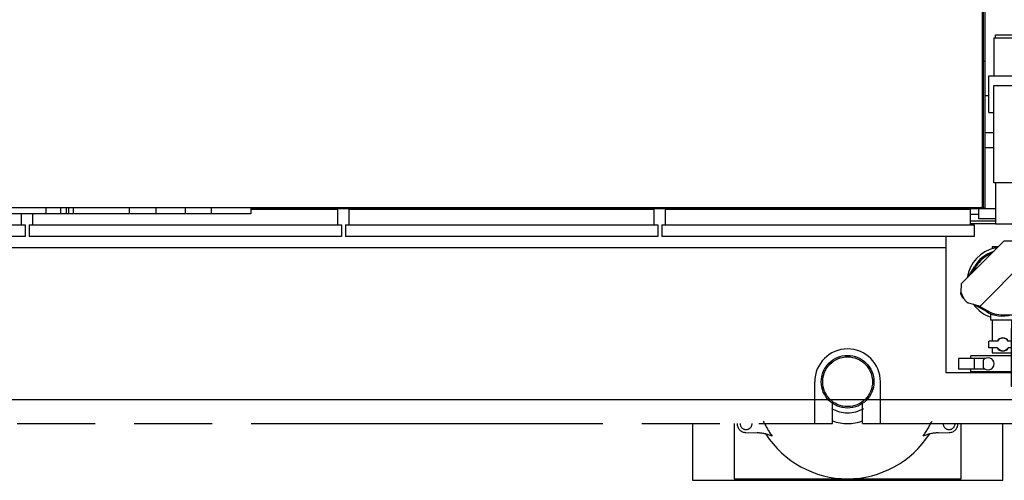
# Model space of a CAD drawing. Header units: millimetres. Extents: x 0 to 1189, y 0 to 841.
# Tile 47 of 77: x 922 to 1004, y 192 to 230. Entities that reach past the tile are written whole.
import ezdxf
from ezdxf.enums import TextEntityAlignment as Align

# ---------------------------------------------------------------- set-up
doc = ezdxf.new("R2010")
doc.units = ezdxf.units.MM
doc.header["$LTSCALE"] = 65.395
doc.linetypes.add('PHANTOM', pattern=[0.8, 0.45, -0.05, 0.1, -0.05, 0.1, -0.05])
doc.layers.get('0').update_dxf_attribs({"linetype": 'CONTINUOUS'})
for name, color, linetype in [('1907_060000_TLKS_KGS_V_ABL471', 7, 'CONTINUOUS'), ('1907_061000_TLKS_KGS_V_ABL472', 7, 'CONTINUOUS'), ('1907_452000_12_SIMPLE1_A_ABL489', 7, 'CONTINUOUS'), ('1907_452000_12_SIMPLE1_T1_A_PBL490', 7, 'CONTINUOUS'), ('1907_766000_07_SIMPLE1_T1_X_PBL474', 7, 'CONTINUOUS'), ('1907_766000_07_SIMPLE1_X_ABL473', 7, 'CONTINUOUS'), ('1937_000000_TLKS_MARKETING_ABL427', 7, 'CONTINUOUS'), ('1937_030000_TLKS_V_ABL432', 7, 'CONTINUOUS'), ('1937_100000_TLKS_V_ABL446', 7, 'CONTINUOUS'), ('1937_111000_12_SIMPLE1_D_ABL457', 7, 'CONTINUOUS'), ('1937_111000_12_SIMPLE1_T1_D_PBL458', 7, 'CONTINUOUS'), ('1937_111200_08_SIMPLE1_T7_X_PBL485', 7, 'CONTINUOUS'), ('1937_111200_08_SIMPLE1_T7_X_PBL486', 7, 'CONTINUOUS'), ('1937_111200_08_SIMPLE1_T7_X_PBL487', 7, 'CONTINUOUS'), ('1937_111200_08_SIMPLE1_T7_X_PBL488', 7, 'CONTINUOUS'), ('1937_111200_08_SIMPLE1_T8_X_PBL491', 7, 'CONTINUOUS'), ('1937_111200_08_SIMPLE1_X_ABL459', 7, 'CONTINUOUS'), ('1937_151200_02_SIMPLE1_T2_X_PBL475', 7, 'CONTINUOUS'), ('1937_151200_02_SIMPLE1_T3_X_PBL448', 7, 'CONTINUOUS'), ('1937_151200_02_SIMPLE1_X_ABL447', 7, 'CONTINUOUS'), ('1937_171000_05_SIMPLE1_A_ABL464', 7, 'CONTINUOUS'), ('1937_171000_05_SIMPLE1_T1_A_PBL466', 7, 'CONTINUOUS'), ('1937_171000_05_SIMPLE1_T3_A_PBL492', 7, 'CONTINUOUS'), ('top_7_VBL426', 7, 'CONTINUOUS')]:
    doc.layers.add(name, color=color, linetype=linetype)
doc.styles.get("Standard").update_dxf_attribs({"font": 'txt', "width": 0.6})
doc.dimstyles.new('DIMSTYLE_2', dxfattribs={"dimtxt": 3.5, "dimasz": 3.5, "dimexe": 1.8, "dimexo": 0, "dimgap": 0.875, "dimtad": 1, "dimdec": 0, "dimlfac": 20, "dimdsep": 46, "dimtxsty": 'Standard', "dimblk": '_FILLED', "dimblk1": '_FILLED', "dimblk2": '_FILLED', "dimcen": 0.09, "dimadec": 0, "dimazin": 0, "dimtp": 2, "dimtm": 2, "dimtfac": 1, "dimtdec": 0, "dimtofl": 0, "dimtmove": 0, "dimatfit": 3, "dimldrblk": '_FILLED', "dimfxl": 1, "dimtolj": 1, "dimarcsym": 0})

# ---------------------------------------------------------------- blocks, each defined once
blk = doc.blocks.new('_FILLED')
at = {"color": 0, "linetype": 'ByBlock'}
blk.add_solid([(0, 0), (-1, 0.167), (-1, -0.167)], dxfattribs=at)
blk = doc.blocks.new('*D2')
at = {"color": 2, "linetype": 'Continuous'}
for p, q in [((768.262, 316.945), (737.125, 316.945)), ((738.925, 316.945), (738.925, 257.723)), ((738.925, 198.5), (738.925, 257.723)), ((1013.05, 198.5), (737.125, 198.5))]:
    blk.add_line(p, q, dxfattribs=at)
at = {"color": 2, "linetype": 'Continuous', "xscale": 3.5, "yscale": 3.5, "zscale": 3.5}
for p, rotation in [((738.925, 316.945), 90), ((738.925, 198.5), 270)]:
    blk.add_blockref('_FILLED', p, dxfattribs=dict(at, rotation=rotation))
at = {"color": 2, "linetype": 'Continuous', "width": 0.672619}
blk.add_text('2369', height=3.5, rotation=90, dxfattribs=at).set_placement((738.05, 257.723), align=Align.CENTER)
blk = doc.blocks.new('1937_151200_02_SIMPLE1_T3_X_PBL448', base_point=(931.025, 250))
at = {"layer": '1937_151200_02_SIMPLE1_T3_X_PBL448', "color": 8, "linetype": 'PHANTOM'}
for p, q in [((988.25, 196.5), (988.25, 200)), ((993.75, 196.5), (993.75, 200)), ((989.75, 196.5), (989.75, 198.19)), ((992.25, 196.5), (992.25, 198.19)), ((888.75, 196.5), (989.75, 196.5)), ((992.25, 196.5), (1020.1, 196.5))]:
    blk.add_line(p, q, dxfattribs=at)
blk.add_arc((991, 200), 2.75, 0, 180, dxfattribs=at)
blk = doc.blocks.new('1937_151200_02_SIMPLE1_T2_X_PBL475', base_point=(991, 196.979))
at = {"layer": '1937_151200_02_SIMPLE1_T2_X_PBL475', "color": 8, "linetype": 'PHANTOM'}
for p, q in [((978, 196.5), (978, 191.75)), ((981.5, 196.5), (981.5, 191.875)), ((1000.5, 191.875), (1000.5, 196.5)), ((1004, 191.75), (1004, 196.5)), ((982.479, 195.75), (983.424, 195.724)), ((998.576, 195.724), (999.521, 195.75)), ((978, 191.75), (1004, 191.75)), ((981.5, 191.875), (1000.5, 191.875))]:
    blk.add_line(p, q, dxfattribs=at)
for radius in [2.207, 2.085]:
    blk.add_circle((991, 200), radius, dxfattribs=at)
for centre, radius, start, end in [((991, 200), 2.598, 238.92146, 301.07854), ((982.5, 196.5), 0.75, 179.99137, 268.382), ((982.5, 196.5), 0.5, 180, 360), ((991, 200), 7.788, 205.00497, 215.71532), ((991, 200), 3.5, 249.01327, 290.98673), ((991, 200), 7.788, 324.28468, 334.99503), ((999.5, 196.5), 0.5, 180, 360), ((999.5, 196.5), 0.75, 271.618, 0.00863), ((983.325, 192.225), 3.5, 67.28581, 88.382), ((991, 200), 8.125, 212.57357, 327.42643), ((998.675, 192.225), 3.5, 91.618, 112.71419)]:
    blk.add_arc(centre, radius, start, end, dxfattribs=at)
blk = doc.blocks.new('1937_151200_02_SIMPLE1_X_ABL447', base_point=(931.025, 250))
at = {"layer": '1937_151200_02_SIMPLE1_T2_X_PBL475'}
blk.add_blockref('1937_151200_02_SIMPLE1_T2_X_PBL475', (991, 196.9786), dxfattribs=at)
at = {"layer": '1937_151200_02_SIMPLE1_T3_X_PBL448'}
blk.add_blockref('1937_151200_02_SIMPLE1_T3_X_PBL448', (931.025, 250), dxfattribs=at)
blk = doc.blocks.new('1937_111000_12_SIMPLE1_T1_D_PBL458', base_point=(918.7, 250))
at = {"layer": '1937_111000_12_SIMPLE1_T1_D_PBL458', "color": 7, "linetype": 'Continuous'}
for p, q in [((941.02245, 214.5), (1003.4, 214.5)), ((831.23, 211.25), (999.25, 211.25))]:
    blk.add_line(p, q, dxfattribs=at)
for centre, start, end in [((945.5, 215), 214.6394879, 218.5159116), ((945.5, 215), 321.4840884, 325.3605121), ((956, 215), 214.6394879, 218.5159116), ((956, 215), 321.4840884, 325.3605121), ((966.5, 215), 214.6394879, 218.5159116), ((966.5, 215), 321.4840884, 325.3605121), ((972, 215), 214.6394879, 218.5159116), ((972, 215), 321.4840884, 325.3605121), ((982.5, 215), 214.6394879, 218.5159116), ((982.5, 215), 321.4840884, 325.3605121), ((993, 215), 214.6394879, 218.5159116), ((993, 215), 321.4840884, 325.3605121), ((998.5, 215), 214.6394879, 218.5159116), ((998.5, 215), 321.4840884, 325.3605121)]:
    blk.add_arc(centre, 0.875, start, end, dxfattribs=at)
blk = doc.blocks.new('1937_111000_12_SIMPLE1_D_ABL457', base_point=(920.175, 250))
at = {"layer": '1937_111000_12_SIMPLE1_T1_D_PBL458'}
blk.add_blockref('1937_111000_12_SIMPLE1_T1_D_PBL458', (918.7, 250), dxfattribs=at)
blk = doc.blocks.new('1937_111200_08_SIMPLE1_T7_X_PBL485', base_point=(988.53, 213.3))
at = {"layer": '1937_111200_08_SIMPLE1_T7_X_PBL485', "color": 7, "linetype": 'Continuous'}
for p, q in [((975.755, 214.45), (1001.305, 214.45)), ((975.755, 213.15), (975.755, 214.45)), ((1001.305, 213.15), (1001.305, 214.45)), ((975.455, 213.15), (1001.605, 213.15)), ((975.455, 213.15), (975.455, 212.15)), ((1001.605, 213.15), (1001.605, 212.15)), ((1001.605, 212.15), (975.455, 212.15))]:
    blk.add_line(p, q, dxfattribs=at)
blk = doc.blocks.new('1937_111200_08_SIMPLE1_T7_X_PBL486', base_point=(962.034, 213.3))
at = {"layer": '1937_111200_08_SIMPLE1_T7_X_PBL486', "color": 7, "linetype": 'Continuous'}
for p, q in [((949.259, 214.45), (974.809, 214.45)), ((949.259, 213.15), (949.259, 214.45)), ((974.809, 213.15), (974.809, 214.45)), ((948.959, 213.15), (975.109, 213.15)), ((948.959, 213.15), (948.959, 212.15)), ((975.109, 213.15), (975.109, 212.15)), ((975.109, 212.15), (948.959, 212.15))]:
    blk.add_line(p, q, dxfattribs=at)
blk = doc.blocks.new('1937_111200_08_SIMPLE1_T7_X_PBL487', base_point=(935.538, 213.3))
at = {"layer": '1937_111200_08_SIMPLE1_T7_X_PBL487', "color": 7, "linetype": 'Continuous'}
for p, q in [((941.022, 214.45), (948.313, 214.45)), ((948.313, 213.15), (948.313, 214.45)), ((922.763, 213.15), (922.763, 214.05)), ((922.463, 213.15), (948.613, 213.15)), ((922.463, 213.15), (922.463, 212.15)), ((948.613, 213.15), (948.613, 212.15)), ((948.613, 212.15), (922.463, 212.15))]:
    blk.add_line(p, q, dxfattribs=at)
blk = doc.blocks.new('1937_111200_08_SIMPLE1_T7_X_PBL488', base_point=(909.042, 213.3))
at = {"layer": '1937_111200_08_SIMPLE1_T7_X_PBL488', "color": 7, "linetype": 'Continuous'}
for p, q in [((896.267, 214.45), (915.524, 214.45)), ((896.267, 213.15), (896.267, 214.45)), ((921.817, 213.15), (921.817, 214.05)), ((895.967, 213.15), (922.117, 213.15)), ((895.967, 213.15), (895.967, 212.15)), ((922.117, 213.15), (922.117, 212.15)), ((922.117, 212.15), (895.967, 212.15))]:
    blk.add_line(p, q, dxfattribs=at)
blk = doc.blocks.new('1937_111200_08_SIMPLE1_T8_X_PBL491', base_point=(1002.7, 214.075))
at = {"layer": '1937_111200_08_SIMPLE1_T8_X_PBL491', "color": 7, "linetype": 'Continuous'}
for p, q in [((1002, 213.65), (1002, 214.5)), ((1003.4, 213.65), (1002, 213.65))]:
    blk.add_line(p, q, dxfattribs=at)
blk = doc.blocks.new('1937_111200_08_SIMPLE1_X_ABL459', base_point=(927.575, 238.438))
at = {"layer": '1937_111200_08_SIMPLE1_T7_X_PBL485'}
blk.add_blockref('1937_111200_08_SIMPLE1_T7_X_PBL485', (988.53, 213.3), dxfattribs=at)
at = {"layer": '1937_111200_08_SIMPLE1_T7_X_PBL486'}
blk.add_blockref('1937_111200_08_SIMPLE1_T7_X_PBL486', (962.034, 213.3), dxfattribs=at)
at = {"layer": '1937_111200_08_SIMPLE1_T7_X_PBL487'}
blk.add_blockref('1937_111200_08_SIMPLE1_T7_X_PBL487', (935.538, 213.3), dxfattribs=at)
at = {"layer": '1937_111200_08_SIMPLE1_T7_X_PBL488'}
blk.add_blockref('1937_111200_08_SIMPLE1_T7_X_PBL488', (909.042, 213.3), dxfattribs=at)
at = {"layer": '1937_111200_08_SIMPLE1_T8_X_PBL491'}
blk.add_blockref('1937_111200_08_SIMPLE1_T8_X_PBL491', (1002.7, 214.075), dxfattribs=at)
blk = doc.blocks.new('1937_171000_05_SIMPLE1_T1_A_PBL466', base_point=(918.9, 227.608))
at = {"layer": '1937_171000_05_SIMPLE1_T1_A_PBL466', "color": 7, "linetype": 'Continuous'}
for p, q in [((1002.3, 214.55), (1002.3, 241.166)), ((1002.3, 214.55), (835.5, 214.55)), ((923.849, 214.55), (923.849, 214.05)), ((925.099, 214.55), (925.099, 214.05)), ((925.559, 214.55), (925.559, 214.05)), ((925.742, 214.55), (925.742, 214.05)), ((926.135, 214.55), (926.135, 214.05)), ((930.822, 214.55), (930.822, 214.05)), ((933.065, 214.55), (933.065, 214.05)), ((935.533, 214.55), (935.533, 214.05)), ((937.693, 214.55), (937.693, 214.05)), ((941.022, 214.55), (941.022, 214.05)), ((941.022, 214.05), (915.524, 214.05))]:
    blk.add_line(p, q, dxfattribs=at)
blk = doc.blocks.new('1937_171000_05_SIMPLE1_T3_A_PBL492', base_point=(1002.4, 227.69))
at = {"layer": '1937_171000_05_SIMPLE1_T3_A_PBL492', "color": 7, "linetype": 'Continuous'}
for p, q in [((1002.425, 240.83), (1002.5, 240.83)), ((1002.425, 240.83), (1002.425, 240.56)), ((1002.5, 240.83), (1002.5, 214.55)), ((1002.3, 240.56), (1002.425, 240.56)), ((1002.3, 240.485), (1002.35, 240.485)), ((1002.35, 240.56), (1002.35, 214.55)), ((1002.35, 226.848), (1002.5, 226.848)), ((1002.35, 214.55), (1002.5, 214.55))]:
    blk.add_line(p, q, dxfattribs=at)
blk = doc.blocks.new('1937_171000_05_SIMPLE1_A_ABL464', base_point=(918.134, 227.608))
at = {"layer": '1937_171000_05_SIMPLE1_T1_A_PBL466'}
blk.add_blockref('1937_171000_05_SIMPLE1_T1_A_PBL466', (918.9, 227.608), dxfattribs=at)
at = {"layer": '1937_171000_05_SIMPLE1_T3_A_PBL492'}
blk.add_blockref('1937_171000_05_SIMPLE1_T3_A_PBL492', (1002.4, 227.69), dxfattribs=at)
blk = doc.blocks.new('1937_100000_TLKS_V_ABL446', base_point=(931.025, 250))
at = {"layer": '1937_111000_12_SIMPLE1_D_ABL457'}
blk.add_blockref('1937_111000_12_SIMPLE1_D_ABL457', (920.175, 250), dxfattribs=at)
at = {"layer": '1937_111200_08_SIMPLE1_X_ABL459'}
blk.add_blockref('1937_111200_08_SIMPLE1_X_ABL459', (927.575, 238.438), dxfattribs=at)
at = {"layer": '1937_151200_02_SIMPLE1_X_ABL447'}
blk.add_blockref('1937_151200_02_SIMPLE1_X_ABL447', (931.025, 250), dxfattribs=at)
at = {"layer": '1937_171000_05_SIMPLE1_A_ABL464'}
blk.add_blockref('1937_171000_05_SIMPLE1_A_ABL464', (918.134, 227.608), dxfattribs=at)
blk = doc.blocks.new('1937_030000_TLKS_V_ABL432', base_point=(904.867, 252.452))
at = {"layer": '1937_100000_TLKS_V_ABL446'}
blk.add_blockref('1937_100000_TLKS_V_ABL446', (931.025, 250), dxfattribs=at)
blk = doc.blocks.new('1907_766000_07_SIMPLE1_T1_X_PBL474', base_point=(1007.699, 207.052))
at = {"layer": '1907_766000_07_SIMPLE1_T1_X_PBL474', "color": 7, "linetype": 'Continuous'}
for p, q in [((1000.15, 214.45), (1000.15, 214.5)), ((1002, 214), (1001.305, 214)), ((1003.4, 213.45), (1001.305, 213.45)), ((1001.305, 213.25), (1003.4, 213.25)), ((1005.262, 213.2), (1005.262, 212.054)), ((1008.238, 212.549), (1008.238, 213.2)), ((1014.25, 213.2), (1014.25, 209.988)), ((999.25, 200.75), (999.25, 212.15)), ((1005.262, 212.054), (1004.985, 211.777)), ((1016.147, 209.335), (1007.435, 212.335)), ((1008.985, 211.801), (1008.238, 212.549)), ((1004.079, 211.777), (1000.508, 208.206)), ((1003.585, 211.283), (1003.112, 211.283)), ((1003.112, 211.283), (1003.112, 211.139)), ((1005.477, 211.777), (1004.079, 211.777)), ((1005.91, 210.16), (1005.477, 211.777)), ((1009.421, 211.777), (1009.056, 211.777)), ((1009.612, 211.585), (1009.421, 211.777)), ((1003.084, 210.781), (1002.674, 210.545)), ((1005.858, 210.355), (1007.642, 210.355)), ((1006.295, 209.574), (1005.869, 210.313)), ((1015.578, 207.68), (1006.865, 210.68)), ((1007.631, 210.313), (1007.205, 209.574)), ((1007.656, 210.408), (1007.59, 210.16)), ((1001.196, 208.894), (1001.617, 209.622)), ((1001.705, 209.576), (1001.469, 209.166)), ((1002.09, 206.34), (1005.91, 210.16)), ((1006.75, 209.509), (1006.75, 209.449)), ((1006.75, 209.449), (1006.75, 208.253)), ((1007.59, 210.16), (1011.41, 206.34)), ((1014.983, 209.736), (1014.413, 208.081)), ((1012.992, 208.206), (1012.435, 208.762)), ((1016.147, 209.335), (1015.578, 207.68)), ((1000.508, 208.206), (1000.473, 207.499)), ((1006.651, 206.2), (1006.65, 208.251)), ((1006.75, 208.247), (1006.75, 207.051)), ((1006.85, 208.251), (1006.849, 206.2)), ((1013.027, 207.499), (1012.992, 208.206)), ((1014.25, 208.138), (1014.25, 200.75)), ((1000.473, 207.499), (1000.736, 206.936)), ((1006.75, 207.051), (1006.75, 206.991)), ((1012.764, 206.936), (1013.027, 207.499)), ((1001.137, 206.595), (1002.09, 206.34)), ((1002.62, 205.871), (1001.565, 206.48)), ((1001.937, 206.381), (1002.676, 205.955)), ((1006.85, 206.814), (1006.65, 206.814)), ((1010.824, 205.955), (1011.563, 206.381)), ((1011.935, 206.48), (1010.88, 205.871)), ((1011.41, 206.34), (1012.363, 206.595)), ((1003.008, 205.15), (1003.008, 205.685)), ((1003.999, 205.6), (1006.05, 205.599)), ((1006.933, 205.9), (1006.567, 205.9)), ((1007.45, 205.599), (1009.501, 205.6)), ((1010.494, 205.15), (1010.494, 205.686)), ((1010.494, 205.15), (1003.008, 205.15)), ((1003.112, 205.15), (1003.112, 203.4)), ((1004.75, 204.45), (1004.75, 205.15)), ((1008.75, 205), (1004.75, 205)), ((1008.75, 204.45), (1008.75, 205.15)), ((1010.388, 205.15), (1010.388, 203.4)), ((1008.775, 204.45), (1004.725, 204.45)), ((1004.725, 199.603), (1004.725, 204.45)), ((1008.775, 204.005), (1004.725, 204.005)), ((1008.775, 203.889), (1004.725, 203.889)), ((1008.775, 199.603), (1008.775, 204.45)), ((1003.552, 203.4), (1002.825, 203.4)), ((1002.825, 202.85), (1002.825, 203.4)), ((1003.552, 202.85), (1002.825, 202.85)), ((1003.112, 202.85), (1003.112, 202.433)), ((1004.725, 203.4), (1004.448, 203.4)), ((1004.725, 202.85), (1004.448, 202.85)), ((1009.052, 203.4), (1008.775, 203.4)), ((1008.775, 202.959), (1009.075, 202.959)), ((1008.775, 202.914), (1009.075, 202.914)), ((1009.075, 202.959), (1009.075, 200.047)), ((1010.675, 203.4), (1009.948, 203.4)), ((1010.675, 202.85), (1009.948, 202.85)), ((1010.388, 202.85), (1010.388, 202.433)), ((1010.675, 202.85), (1010.675, 203.4)), ((1004.725, 202.175), (1001.325, 202.175)), ((1001.325, 201.95), (1001.325, 202.175)), ((1003.112, 202.433), (1004.725, 202.433)), ((1008.775, 202.464), (1004.725, 202.464)), ((1009.075, 202.433), (1010.388, 202.433)), ((1012.75, 202.175), (1009.075, 202.175)), ((1012.75, 201.95), (1012.75, 202.175)), ((1002.517, 201.95), (1000.3, 201.95)), ((1000.3, 201.95), (1000.3, 201.05)), ((1001.6, 201.95), (1001.6, 201.05)), ((1002.35, 201.804), (1002.35, 201.196)), ((1008.775, 201.447), (1004.725, 201.447)), ((1008.775, 201.827), (1009.075, 201.827)), ((1013.775, 201.95), (1011.458, 201.95)), ((1011.725, 201.514), (1011.725, 201.5)), ((1012.475, 201.95), (1012.475, 201.05)), ((1013.775, 201.95), (1013.775, 201.05)), ((1004.725, 200.75), (999.25, 200.75)), ((1002.517, 201.05), (1000.3, 201.05)), ((1001.325, 200.825), (1001.325, 201.05)), ((1004.725, 200.825), (1001.325, 200.825)), ((1008.775, 200.786), (1004.725, 200.786)), ((1012.75, 200.825), (1009.075, 200.825)), ((1014.25, 200.75), (1009.075, 200.75)), ((1013.775, 201.05), (1011.458, 201.05)), ((1012.75, 200.825), (1012.75, 201.05)), ((1008.775, 199.603), (1004.725, 199.603)), ((1008.775, 200.084), (1009.075, 200.084)), ((1008.775, 200.047), (1009.075, 200.047))]:
    blk.add_line(p, q, dxfattribs=at)
blk.add_circle((1006.75, 211.645), 0.972, dxfattribs=at)
for centre, radius, start, end in [((1004, 208.25), 3.024, 102.317, 171.23708), ((1004, 208.25), 2.75, 107.4861, 150.06353), ((1004, 208.25), 2.65, 120.017, 149.983), ((1004, 208.25), 3.024, 24.59318, 44.25275), ((1009.5, 208.25), 3.024, 135.74773, 155.40673), ((1004, 208.25), 2.75, 344.51827, 45.4814), ((1004, 208.25), 2.65, 0.017, 29.983), ((1009.5, 208.25), 2.75, 134.51745, 195.48306), ((1009.5, 208.25), 2.65, 150.017, 179.983), ((1009.5, 208.25), 3.024, 8.76333, 9.47987), ((1001.063, 207.463), 0.6, 169.56244, 234.41354), ((1004, 208.25), 3.024, 331.56975, 335.40682), ((1009.5, 208.25), 3.024, 204.59327, 208.43037), ((1012.437, 207.463), 0.6, 305.58646, 10.43756), ((1004, 208.25), 3.024, 215.84269, 250.80875), ((1006.051, 206.199), 0.6, 269.983, 0.017), ((1007.449, 206.199), 0.6, 179.983, 270.017), ((1009.5, 208.25), 3.024, 289.23204, 324.15742), ((1004, 208.25), 2.75, 239.87727, 285.4824), ((1004, 208.25), 2.65, 240.017, 269.983), ((1009.5, 208.25), 2.75, 254.5176, 300.12273), ((1009.5, 208.25), 2.65, 270.017, 299.983), ((1004, 203.125), 0.55, 30, 150), ((1009.5, 203.125), 0.55, 30, 150), ((1004, 203.125), 0.55, 210, 330), ((1004, 203.125), 0.526, 31.55127, 148.44873), ((1004, 203.125), 0.526, 211.55127, 328.44873), ((1009.5, 203.125), 0.526, 31.55127, 148.44873), ((1009.5, 203.125), 0.526, 215.60818, 328.44873), ((1009.5, 203.125), 0.55, 223.3269, 330), ((1002.763, 201.5), 0.512, 216.40084, 143.59916), ((1011.212, 201.5), 0.512, 1.55942, 360)]:
    blk.add_arc(centre, radius, start, end, dxfattribs=at)
for points, knots in [([(1003.354, 211.205), (1003.368, 211.208), (1003.426, 211.219), (1003.486, 211.227), (1003.531, 211.231)], [0, 0, 0, 0, 0.230789, 1, 1, 1, 1]), ([(1000.736, 206.936), (1000.751, 206.916), (1000.782, 206.878), (1000.828, 206.822), (1000.875, 206.769), (1000.923, 206.72), (1000.973, 206.678), (1001.025, 206.642), (1001.08, 206.614), (1001.118, 206.6), (1001.137, 206.595)], [0, 0, 0, 0, 0.138008, 0.27417, 0.40684, 0.534831, 0.657523, 0.775139, 0.888691, 1, 1, 1, 1]), ([(1012.363, 206.595), (1012.382, 206.6), (1012.42, 206.614), (1012.475, 206.642), (1012.527, 206.678), (1012.577, 206.72), (1012.625, 206.769), (1012.672, 206.822), (1012.718, 206.878), (1012.749, 206.916), (1012.764, 206.936)], [0, 0, 0, 0, 0.111309, 0.224861, 0.342477, 0.465169, 0.59316, 0.72583, 0.861992, 1, 1, 1, 1])]:
    blk.add_open_spline(points, degree=3, knots=knots, dxfattribs=at)
blk = doc.blocks.new('1907_766000_07_SIMPLE1_X_ABL473', base_point=(1007.699, 207.052))
at = {"layer": '1907_766000_07_SIMPLE1_T1_X_PBL474'}
blk.add_blockref('1907_766000_07_SIMPLE1_T1_X_PBL474', (1007.699, 207.052), dxfattribs=at)
blk = doc.blocks.new('1907_452000_12_SIMPLE1_T1_A_PBL490', base_point=(1014.14, 221.738))
at = {"layer": '1907_452000_12_SIMPLE1_T1_A_PBL490', "color": 7, "linetype": 'Continuous'}
for p, q in [((1008.5, 230.275), (1010, 230.275)), ((1008.5, 228.55), (1008.5, 230.275)), ((1010, 230.275), (1010, 228.55)), ((1003.25, 228.8), (1008.5, 228.8)), ((1003.25, 228.8), (1003.25, 225.6)), ((1003.375, 229.05), (1008.5, 229.05)), ((1003.375, 228.8), (1003.375, 229.05)), ((1004.975, 228.8), (1004.975, 229.05)), ((1006, 228.55), (1016, 228.55)), ((1006, 224.8), (1006, 228.55)), ((1010, 229.05), (1020.125, 229.05)), ((1010, 228.8), (1020.25, 228.8)), ((1013.5, 224.8), (1013.5, 228.55)), ((1016, 224.8), (1016, 228.55)), ((1016.175, 228.8), (1016.175, 229.05)), ((1020.125, 228.8), (1020.125, 229.05)), ((1020.25, 216.65), (1020.25, 228.8)), ((1020.25, 227.692), (1021.513, 227.692)), ((1021.513, 227.692), (1021.513, 223.591)), ((1020.25, 227.017), (1021.513, 227.017)), ((1002.825, 225.6), (1005.675, 225.6)), ((1002.825, 222.55), (1002.825, 225.6)), ((1005.675, 224.8), (1005.675, 225.6)), ((1003.25, 224.8), (1020.25, 224.8)), ((1003.25, 216.65), (1003.25, 224.8)), ((1005.45, 216.65), (1005.45, 224.8)), ((1018.05, 216.65), (1018.05, 224.8)), ((1020.25, 224.336), (1021.513, 224.336)), ((1002.35, 223.925), (1002.3, 223.925)), ((1002.825, 223.925), (1002.5, 223.925)), ((1020.25, 223.591), (1022.075, 223.591)), ((1022.075, 223.591), (1022.075, 221.55)), ((1002.825, 222.55), (1003.25, 222.55)), ((1023, 221.55), (1020.25, 221.55)), ((1023, 221.55), (1023, 219.055)), ((1002.35, 220.83), (1002.3, 220.83)), ((1003.25, 220.83), (1002.5, 220.83)), ((1002.35, 219.58), (1002.3, 219.58)), ((1003.25, 219.58), (1002.5, 219.58)), ((1023, 219.65), (1023.45, 219.65)), ((1023.45, 217.15), (1023.45, 219.65)), ((1020.25, 219.05), (1021.7, 219.05)), ((1021.075, 219.05), (1021.075, 217.55)), ((1023.45, 219.055), (1021.7, 219.055)), ((1021.7, 219.055), (1021.7, 217.55)), ((1023.45, 219), (1024.55, 219)), ((1024.55, 217.8), (1024.55, 219)), ((1024.55, 218.68), (1024.85, 218.68)), ((1024.85, 218.8), (1024.93, 218.8)), ((1024.85, 218), (1024.85, 218.8)), ((1024.93, 218), (1024.93, 218.8)), ((1024.93, 218.688), (1025.18, 218.688)), ((1025.18, 218.75), (1025.33, 218.75)), ((1025.18, 218.05), (1025.18, 218.75)), ((1025.33, 218.05), (1025.33, 218.75)), ((1025.48, 218.75), (1025.58, 218.75)), ((1025.48, 218.05), (1025.48, 218.75)), ((1025.58, 218.75), (1025.687, 219.15)), ((1025.58, 218.05), (1025.58, 218.75)), ((1025.687, 219.15), (1025.873, 219.15)), ((1025.687, 217.65), (1025.687, 219.15)), ((1025.873, 219.15), (1025.98, 218.75)), ((1025.873, 217.65), (1025.873, 219.15)), ((1025.98, 218.05), (1025.98, 218.75)), ((1023.45, 217.8), (1024.55, 217.8)), ((1024.55, 218.12), (1024.85, 218.12)), ((1024.85, 218), (1024.93, 218)), ((1024.93, 218.113), (1025.18, 218.113)), ((1025.18, 218.05), (1025.33, 218.05)), ((1025.48, 218.05), (1025.58, 218.05)), ((1025.58, 218.05), (1025.687, 217.65)), ((1025.873, 217.65), (1025.98, 218.05)), ((1020.25, 217.55), (1023.45, 217.55)), ((1022.75, 217.025), (1022.75, 217.55)), ((1022.75, 217.025), (1023, 217.025)), ((1023, 217.55), (1023, 217.025)), ((1023, 217.15), (1023.45, 217.15)), ((1025.687, 217.65), (1025.873, 217.65)), ((1020.25, 216.65), (1003.25, 216.65)), ((1003.4, 216.65), (1003.4, 213.2)), ((1005.25, 216.65), (1005.25, 213.2)), ((1018.25, 216.65), (1018.25, 213.2)), ((1020.1, 216.65), (1020.1, 213.2)), ((1020.1, 213.2), (1003.4, 213.2))]:
    blk.add_line(p, q, dxfattribs=at)
for centre, start, end in [((1025.405, 218.75), 180.0191, 359.9618), ((1025.405, 218.05), 0.0382, 179.9809)]:
    blk.add_arc(centre, 0.075, start, end, dxfattribs=at)
blk = doc.blocks.new('1907_452000_12_SIMPLE1_A_ABL489', base_point=(1014.14, 221.7375))
at = {"layer": '1907_452000_12_SIMPLE1_T1_A_PBL490'}
blk.add_blockref('1907_452000_12_SIMPLE1_T1_A_PBL490', (1014.14, 221.7375), dxfattribs=at)
blk = doc.blocks.new('1907_061000_TLKS_KGS_V_ABL472', base_point=(1022.45, 252.114))
at = {"layer": '1907_452000_12_SIMPLE1_A_ABL489'}
blk.add_blockref('1907_452000_12_SIMPLE1_A_ABL489', (1014.14, 221.738), dxfattribs=at)
at = {"layer": '1907_766000_07_SIMPLE1_X_ABL473'}
blk.add_blockref('1907_766000_07_SIMPLE1_X_ABL473', (1007.699, 207.052), dxfattribs=at)
blk = doc.blocks.new('1907_060000_TLKS_KGS_V_ABL471', base_point=(1022.45, 252.114))
at = {"layer": '1907_061000_TLKS_KGS_V_ABL472'}
blk.add_blockref('1907_061000_TLKS_KGS_V_ABL472', (1022.45, 252.114), dxfattribs=at)
blk = doc.blocks.new('1937_000000_TLKS_MARKETING_ABL427', base_point=(897.25, 252.452))
at = {"layer": '1907_060000_TLKS_KGS_V_ABL471'}
blk.add_blockref('1907_060000_TLKS_KGS_V_ABL471', (1022.45, 252.114), dxfattribs=at)
at = {"layer": '1937_030000_TLKS_V_ABL432'}
blk.add_blockref('1937_030000_TLKS_V_ABL432', (904.867, 252.452), dxfattribs=at)
blk = doc.blocks.new('TOP_7_VBL426', base_point=(897.25, 254.347))
at = {"layer": '1937_000000_TLKS_MARKETING_ABL427'}
blk.add_blockref('1937_000000_TLKS_MARKETING_ABL427', (897.25, 252.452), dxfattribs=at)

msp = doc.modelspace()

# ---------------------------------------------------------------- block references
at = {"layer": 'top_7_VBL426'}
msp.add_blockref('TOP_7_VBL426', (897.24999, 254.3475), dxfattribs=at)

# ---------------------------------------------------------------- dimensions: what is measured, and where the dimension line sits
at = {"color": 2, "linetype": 'Continuous'}
dim = msp.add_linear_dim(base=(738.925, 316.945), p1=(1013.05, 198.5), p2=(768.2621, 316.945), angle=90, dimstyle='DIMSTYLE_2', dxfattribs=at)
dim.commit()
dim.dimension.update_dxf_attribs({"geometry": '*D2', "text_midpoint": (738.925, 257.38915), "dimtype": 160})

doc.saveas('drawing.dxf')
